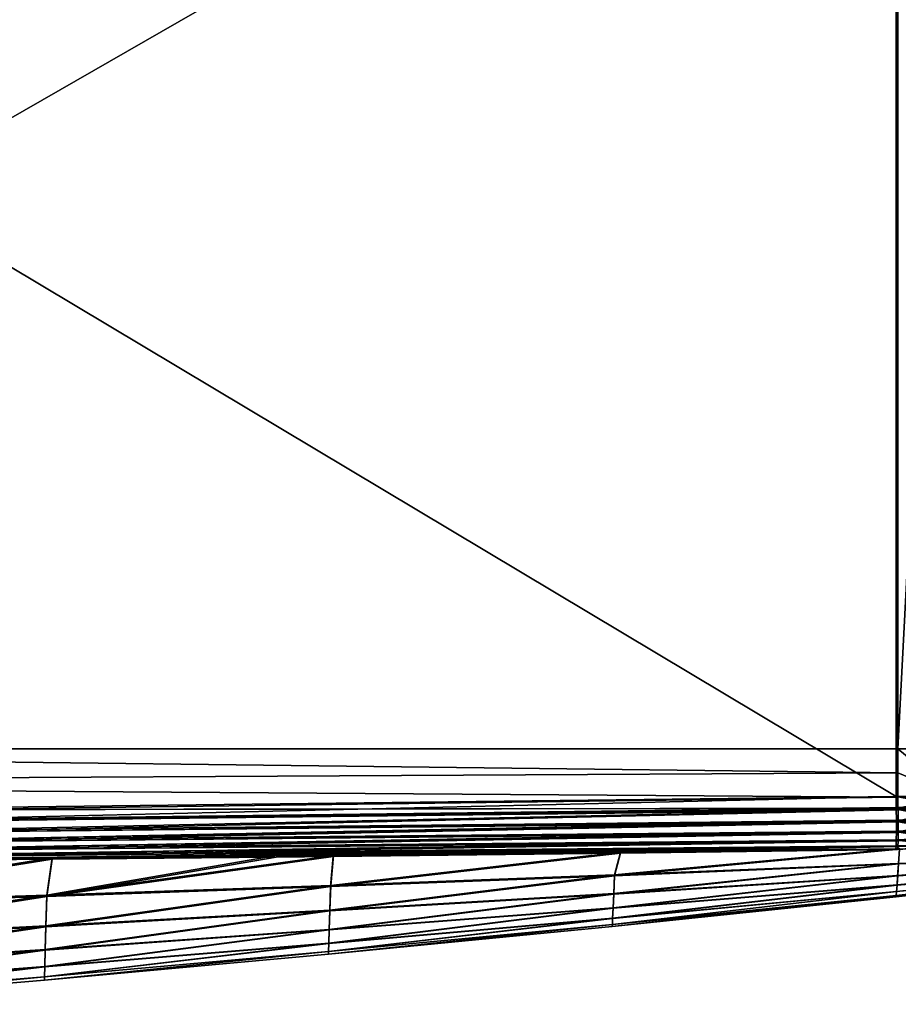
# Model space of a CAD drawing. Header units: metres. Extents: x -109 to 109, y -144 to 54.
# Tile 124 of 150: x 76 to 91, y -25 to -8. Entities that reach past the tile are written whole.
import ezdxf

# ---------------------------------------------------------------- set-up
doc = ezdxf.new("R2010")
doc.units = ezdxf.units.M
doc.layers.add('solid_20062313_XXX', color=7, linetype='CONTINUOUS')

msp = doc.modelspace()

# ---------------------------------------------------------------- linework, layer by layer
at = {"layer": 'solid_20062313_XXX'}
for points in [[(90.577286, -1.110808, -18.054052), (56.597301, -20.625799, -18.782036), (56.597301, -1.129871, -18.782036)], [(90.577286, -1.110808, -18.054052), (90.577286, -20.625799, -18.054052), (56.597301, -20.625799, -18.782036)], [(56.599442, -1.132489, 18.882013), (90.548813, -21.441288, 18.154684), (90.548813, -1.113443, 18.154684)], [(56.599442, -1.132489, 18.882013), (74.252602, -21.637917, 18.503813), (90.548813, -21.441288, 18.154684)], [(91.560341, -1.111136, 18.052238), (90.548813, -1.113443, 18.154684), (91.54821, -21.434198, 18.05444)], [(91.54821, -21.434198, 18.05444), (90.548813, -1.113443, 18.154684), (90.548813, -21.441288, 18.154684)], [(91.590698, -1.108493, -17.951262), (90.577286, -20.625799, -18.054052), (90.577286, -1.110808, -18.054052)], [(91.590698, -1.108493, -17.951262), (91.590912, -20.625799, -17.951223), (90.577286, -20.625799, -18.054052)], [(90.577301, -21.038309, -18.053997), (56.597301, -20.625799, -18.782036), (90.577286, -20.625799, -18.054052)], [(90.577301, -21.038309, -18.053997), (56.597301, -21.218555, -18.781927), (56.597301, -20.625799, -18.782036)], [(91.565964, -21.442739, -17.955532), (90.577301, -21.038309, -18.053997), (90.577286, -20.625799, -18.054052)], [(91.565964, -21.442739, -17.955532), (90.577286, -20.625799, -18.054052), (91.590912, -20.625799, -17.951223)], [(90.577301, -21.038309, -18.053997), (90.577347, -21.450813, -18.053837), (56.597301, -21.218555, -18.781927)], [(91.565964, -21.442739, -17.955532), (90.577347, -21.450813, -18.053837), (90.577301, -21.038309, -18.053997)], [(90.577347, -21.450813, -18.053837), (74.28228, -21.663204, -18.402819), (56.597301, -21.218555, -18.781927)], [(73.576477, -21.841101, 18.496521), (90.548813, -21.441288, 18.154684), (74.252602, -21.637917, 18.503813)], [(90.551208, -21.631548, 18.134283), (90.548813, -21.441288, 18.154684), (73.576477, -21.841101, 18.496521)], [(90.579948, -21.641823, -18.033121), (74.28228, -21.663204, -18.402819), (90.577347, -21.450813, -18.053837)], [(91.549026, -21.631519, 18.032036), (91.54821, -21.434198, 18.05444), (90.548813, -21.441288, 18.154684)], [(91.549026, -21.631519, 18.032036), (90.548813, -21.441288, 18.154684), (90.551208, -21.631548, 18.134283)], [(90.579948, -21.641823, -18.033121), (90.577347, -21.450813, -18.053837), (91.565964, -21.442739, -17.955532)], [(90.579948, -21.641823, -18.033121), (91.565964, -21.442739, -17.955532), (91.566963, -21.640556, -17.932894)], [(90.551491, -21.660372, 18.127542), (90.551208, -21.631548, 18.134283), (73.576477, -21.841101, 18.496521)], [(90.551491, -21.660372, 18.127542), (73.576477, -21.841101, 18.496521), (73.576859, -22.028337, 18.432234)], [(90.552765, -21.84531, 18.058773), (90.551491, -21.660372, 18.127542), (73.576859, -22.028337, 18.432234)], [(73.58989, -21.867231, -18.395714), (73.615005, -21.670086, -18.417109), (90.579948, -21.641823, -18.033121)], [(73.58989, -21.867231, -18.395714), (90.579948, -21.641823, -18.033121), (90.580254, -21.669916, -18.026522)], [(73.58989, -21.867231, -18.395714), (90.580254, -21.669916, -18.026522), (73.590424, -22.054523, -18.331224)], [(73.590424, -22.054523, -18.331224), (90.580254, -21.669916, -18.026522), (90.581734, -21.855383, -17.957359)], [(90.579948, -21.641823, -18.033121), (73.615005, -21.670086, -18.417109), (74.28228, -21.663204, -18.402819)], [(91.535736, -21.844685, 17.956015), (91.549026, -21.631519, 18.032036), (90.551208, -21.631548, 18.134283)], [(91.535736, -21.844685, 17.956015), (90.551208, -21.631548, 18.134283), (90.551491, -21.660372, 18.127542)], [(91.535736, -21.844685, 17.956015), (90.551491, -21.660372, 18.127542), (90.552765, -21.84531, 18.058773)], [(90.580254, -21.669916, -18.026522), (90.579948, -21.641823, -18.033121), (91.566963, -21.640556, -17.932894)], [(90.580254, -21.669916, -18.026522), (91.566963, -21.640556, -17.932894), (90.581734, -21.855383, -17.957359)], [(91.566963, -21.640556, -17.932894), (91.554047, -21.85355, -17.856625), (90.581734, -21.855383, -17.957359)], [(90.552765, -21.84531, 18.058773), (73.576859, -22.028337, 18.432234), (73.576225, -22.196995, 18.328577)], [(90.552849, -21.866274, 18.047888), (90.552765, -21.84531, 18.058773), (73.576225, -22.196995, 18.328577)], [(90.552856, -22.033432, 17.932255), (90.552849, -21.866274, 18.047888), (73.576225, -22.196995, 18.328577)], [(73.58992, -22.223181, -18.227337), (90.581825, -21.875807, -17.94673), (90.582016, -22.043264, -17.830669)], [(73.590424, -22.054523, -18.331224), (90.581825, -21.875807, -17.94673), (73.58992, -22.223181, -18.227337)], [(73.590424, -22.054523, -18.331224), (90.581734, -21.855383, -17.957359), (90.581825, -21.875807, -17.94673)], [(91.513336, -22.031801, 17.830002), (91.535736, -21.844685, 17.956015), (90.552765, -21.84531, 18.058773)], [(91.513336, -22.031801, 17.830002), (90.552765, -21.84531, 18.058773), (90.552849, -21.866274, 18.047888)], [(91.513336, -22.031801, 17.830002), (90.552849, -21.866274, 18.047888), (90.552856, -22.033432, 17.932255)], [(90.581825, -21.875807, -17.94673), (90.581734, -21.855383, -17.957359), (91.554047, -21.85355, -17.856625)], [(90.581825, -21.875807, -17.94673), (91.554047, -21.85355, -17.856625), (90.582016, -22.043264, -17.830669)], [(91.554047, -21.85355, -17.856625), (91.532082, -22.040472, -17.730417), (90.582016, -22.043264, -17.830669)], [(90.552856, -22.033432, 17.932255), (73.576225, -22.196995, 18.328577), (73.5746, -22.338913, 18.190565)], [(90.552803, -22.0466, 17.920515), (90.552856, -22.033432, 17.932255), (73.5746, -22.338913, 18.190565)], [(90.55146, -22.183981, 17.762756), (90.552803, -22.0466, 17.920515), (73.5746, -22.338913, 18.190565)], [(73.588409, -22.365028, -18.089081), (90.58197, -22.056086, -17.819218), (90.58078, -22.193558, -17.661079)], [(73.58992, -22.223181, -18.227337), (90.58197, -22.056086, -17.819218), (73.588409, -22.365028, -18.089081)], [(73.58992, -22.223181, -18.227337), (90.582016, -22.043264, -17.830669), (90.58197, -22.056086, -17.819218)], [(91.483238, -22.181, 17.661987), (90.552803, -22.0466, 17.920515), (90.55146, -22.183981, 17.762756)], [(91.483238, -22.181, 17.661987), (90.552856, -22.033432, 17.932255), (90.552803, -22.0466, 17.920515)], [(91.483238, -22.181, 17.661987), (91.513336, -22.031801, 17.830002), (90.552856, -22.033432, 17.932255)], [(91.532082, -22.040472, -17.730417), (91.502457, -22.18947, -17.562273), (90.58078, -22.193558, -17.661079)], [(90.58197, -22.056086, -17.819218), (91.532082, -22.040472, -17.730417), (90.58078, -22.193558, -17.661079)], [(90.58197, -22.056086, -17.819218), (90.582016, -22.043264, -17.830669), (91.532082, -22.040472, -17.730417)], [(90.55146, -22.183981, 17.762756), (73.5746, -22.338913, 18.190565), (73.572067, -22.447227, 18.024878)], [(90.551353, -22.190504, 17.753088), (90.55146, -22.183981, 17.762756), (73.572067, -22.447227, 18.024878)], [(90.548683, -22.287403, 17.561033), (90.551353, -22.190504, 17.753088), (73.572067, -22.447227, 18.024878)], [(73.58596, -22.473198, -17.923155), (90.580681, -22.199903, -17.651659), (90.578102, -22.296736, -17.459345)], [(73.588409, -22.365028, -18.089081), (90.580681, -22.199903, -17.651659), (73.58596, -22.473198, -17.923155)], [(73.588409, -22.365028, -18.089081), (90.58078, -22.193558, -17.661079), (90.580681, -22.199903, -17.651659)], [(91.447357, -22.282812, 17.462635), (90.551353, -22.190504, 17.753088), (90.548683, -22.287403, 17.561033)], [(91.447357, -22.282812, 17.462635), (90.55146, -22.183981, 17.762756), (90.551353, -22.190504, 17.753088)], [(91.483238, -22.181, 17.661987), (90.55146, -22.183981, 17.762756), (91.447357, -22.282812, 17.462635)], [(91.502457, -22.18947, -17.562273), (91.467049, -22.291101, -17.362852), (90.578102, -22.296736, -17.459345)], [(90.580681, -22.199903, -17.651659), (91.502457, -22.18947, -17.562273), (90.578102, -22.296736, -17.459345)], [(90.580681, -22.199903, -17.651659), (90.58078, -22.193558, -17.661079), (91.502457, -22.18947, -17.562273)], [(90.548683, -22.287403, 17.561033), (73.572067, -22.447227, 18.024878), (73.652626, -22.511553, 17.838284)], [(73.58596, -22.473198, -17.923155), (90.578102, -22.296736, -17.459345), (73.667778, -22.537285, -17.736332)], [(90.548592, -22.289322, 17.555683), (90.548683, -22.287403, 17.561033), (73.652626, -22.511553, 17.838284)], [(90.548592, -22.289322, 17.555683), (73.652626, -22.511553, 17.838284), (76.108238, -22.492348, 17.768751)], [(76.108994, -22.516075, -17.667292), (73.667778, -22.537285, -17.736332), (90.578102, -22.296736, -17.459345)], [(90.548592, -22.289322, 17.555683), (76.108238, -22.492348, 17.768751), (79.908066, -22.458961, 17.659382)], [(90.578102, -22.296736, -17.459345), (79.937599, -22.478933, -17.557243), (76.108994, -22.516075, -17.667292)], [(90.548592, -22.289322, 17.555683), (79.908066, -22.458961, 17.659382), (80.91819, -22.44927, 17.62994)], [(90.578102, -22.296736, -17.459345), (80.91716, -22.468605, -17.528736), (79.937599, -22.478933, -17.557243)], [(80.872177, -22.981394, -14.597803), (85.831894, -22.411188, -17.383259), (85.730186, -22.796537, -14.475764)], [(80.91716, -22.468605, -17.528736), (85.831894, -22.411188, -17.383259), (80.872177, -22.981394, -14.597803)], [(80.872719, -22.965265, 14.698958), (85.730736, -22.784378, 14.576704), (85.831261, -22.396702, 17.484262)], [(80.872719, -22.965265, 14.698958), (85.831261, -22.396702, 17.484262), (80.91819, -22.44927, 17.62994)], [(90.578102, -22.296736, -17.459345), (85.831894, -22.411188, -17.383259), (80.91716, -22.468605, -17.528736)], [(90.548592, -22.289322, 17.555683), (80.91819, -22.44927, 17.62994), (85.831261, -22.396702, 17.484262)], [(85.730186, -22.796537, -14.475764), (90.605865, -22.345388, -17.237621), (90.588387, -22.594336, -14.354429)], [(85.730186, -22.796537, -14.475764), (85.831894, -22.411188, -17.383259), (90.605865, -22.345388, -17.237621)], [(85.730736, -22.784378, 14.576704), (90.606483, -22.335905, 17.338066), (90.544685, -22.336729, 17.340305)], [(85.730736, -22.784378, 14.576704), (90.588936, -22.58659, 14.452729), (90.606483, -22.335905, 17.338066)], [(85.831261, -22.396702, 17.484262), (85.730736, -22.784378, 14.576704), (90.544685, -22.336729, 17.340305)], [(90.548592, -22.289322, 17.555683), (85.831261, -22.396702, 17.484262), (90.544685, -22.336729, 17.340305)], [(90.578102, -22.296736, -17.459345), (90.574165, -22.345854, -17.238678), (85.831894, -22.411188, -17.383259)], [(85.831894, -22.411188, -17.383259), (90.574165, -22.345854, -17.238678), (90.605865, -22.345388, -17.237621)], [(90.548592, -22.289322, 17.555683), (90.544685, -22.336729, 17.340305), (90.606483, -22.335905, 17.338066)], [(90.548592, -22.289322, 17.555683), (90.606483, -22.335905, 17.338066), (90.548683, -22.287403, 17.561033)], [(91.447357, -22.282812, 17.462635), (90.548683, -22.287403, 17.561033), (91.393562, -22.330523, 17.24752)], [(90.548683, -22.287403, 17.561033), (90.606483, -22.335905, 17.338066), (91.393562, -22.330523, 17.24752)], [(91.467049, -22.291101, -17.362852), (90.605865, -22.345388, -17.237621), (90.574165, -22.345854, -17.238678)], [(90.578102, -22.296736, -17.459345), (91.467049, -22.291101, -17.362852), (90.574165, -22.345854, -17.238678)], [(95.412468, -22.378, 14.169769), (90.588936, -22.58659, 14.452729), (90.574524, -22.791803, 11.571963)], [(95.400528, -22.452877, 11.808979), (95.412468, -22.378, 14.169769), (90.574524, -22.791803, 11.571963)], [(76.108994, -22.516075, -17.667292), (76.014313, -23.151188, -14.71195), (71.156631, -23.305576, -14.825978)], [(73.667778, -22.537285, -17.736332), (76.108994, -22.516075, -17.667292), (71.156631, -23.305576, -14.825978)], [(76.108238, -22.492348, 17.768751), (73.652626, -22.511553, 17.838284), (71.157143, -23.282324, 14.92751)], [(76.014847, -23.131353, 14.813346), (76.108238, -22.492348, 17.768751), (71.157143, -23.282324, 14.92751)], [(80.91716, -22.468605, -17.528736), (80.872177, -22.981394, -14.597803), (76.014313, -23.151188, -14.71195)], [(79.937599, -22.478933, -17.557243), (80.91716, -22.468605, -17.528736), (76.014313, -23.151188, -14.71195)], [(76.014313, -23.151188, -14.71195), (76.108994, -22.516075, -17.667292), (79.937599, -22.478933, -17.557243)], [(80.91819, -22.44927, 17.62994), (79.908066, -22.458961, 17.659382), (76.014847, -23.131353, 14.813346)], [(80.872719, -22.965265, 14.698958), (80.91819, -22.44927, 17.62994), (76.014847, -23.131353, 14.813346)], [(79.908066, -22.458961, 17.659382), (76.108238, -22.492348, 17.768751), (76.014847, -23.131353, 14.813346)], [(95.383118, -22.563, -7.049344), (90.555092, -23.069645, -5.712226), (90.562996, -22.956493, -8.592934)], [(95.383118, -22.563, -7.049344), (95.377769, -22.597145, -4.69136), (90.555092, -23.069645, -5.712226)], [(95.383224, -22.56229, 7.090099), (90.563316, -22.951832, 8.691231), (90.555305, -23.066534, 5.810523)], [(95.377838, -22.596672, 4.732008), (95.383224, -22.56229, 7.090099), (90.555305, -23.066534, 5.810523)], [(95.390633, -22.51528, -9.408185), (90.562996, -22.956493, -8.592934), (90.574089, -22.79801, -11.473665)], [(95.390633, -22.51528, -9.408185), (95.383118, -22.563, -7.049344), (90.562996, -22.956493, -8.592934)], [(95.390785, -22.514334, 9.449089), (90.574524, -22.791803, 11.571963), (90.563316, -22.951832, 8.691231)], [(95.383224, -22.56229, 7.090099), (95.390785, -22.514334, 9.449089), (90.563316, -22.951832, 8.691231)], [(95.400337, -22.454063, -11.767883), (90.574089, -22.79801, -11.473665), (90.588387, -22.594336, -14.354429)], [(95.400337, -22.454063, -11.767883), (95.390633, -22.51528, -9.408185), (90.574089, -22.79801, -11.473665)], [(95.390785, -22.514334, 9.449089), (95.400528, -22.452877, 11.808979), (90.574524, -22.791803, 11.571963)], [(85.715912, -23.110439, -11.570354), (90.588387, -22.594336, -14.354429), (90.574089, -22.79801, -11.473665)], [(85.715912, -23.110439, -11.570354), (85.730186, -22.796537, -14.475764), (90.588387, -22.594336, -14.354429)], [(85.716354, -23.100704, 11.67129), (90.574524, -22.791803, 11.571963), (90.588936, -22.58659, 14.452729)], [(85.730736, -22.784378, 14.576704), (85.716354, -23.100704, 11.67129), (90.588936, -22.58659, 14.452729)], [(95.374611, -22.617397, 2.375476), (90.550484, -23.135769, 2.929832), (90.548843, -23.159401, 0.049148)], [(95.373528, -22.624401, 0.020282), (95.374611, -22.617397, 2.375476), (90.548843, -23.159401, 0.049148)], [(95.373528, -22.624401, 0.020282), (90.548843, -23.159401, 0.049148), (90.550377, -23.137329, -2.831535)], [(95.377769, -22.597145, -4.69136), (90.550377, -23.137329, -2.831535), (90.555092, -23.069645, -5.712226)], [(95.377769, -22.597145, -4.69136), (95.374573, -22.617634, -2.334891), (90.550377, -23.137329, -2.831535)], [(95.374573, -22.617634, -2.334891), (95.373528, -22.624401, 0.020282), (90.550377, -23.137329, -2.831535)], [(95.377838, -22.596672, 4.732008), (90.555305, -23.066534, 5.810523), (90.550484, -23.135769, 2.929832)], [(95.374611, -22.617397, 2.375476), (95.377838, -22.596672, 4.732008), (90.550484, -23.135769, 2.929832)], [(80.858017, -23.400341, -11.667786), (85.730186, -22.796537, -14.475764), (85.715912, -23.110439, -11.570354)], [(80.872177, -22.981394, -14.597803), (85.730186, -22.796537, -14.475764), (80.858017, -23.400341, -11.667786)], [(80.858452, -23.387432, 11.768932), (85.716354, -23.100704, 11.67129), (85.730736, -22.784378, 14.576704)], [(80.858452, -23.387432, 11.768932), (85.730736, -22.784378, 14.576704), (80.872719, -22.965265, 14.698958)], [(85.704811, -23.354504, -8.665053), (90.574089, -22.79801, -11.473665), (90.562996, -22.956493, -8.592934)], [(85.704811, -23.354504, -8.665053), (85.715912, -23.110439, -11.570354), (90.574089, -22.79801, -11.473665)], [(85.705147, -23.347197, 8.765986), (90.563316, -22.951832, 8.691231), (90.574524, -22.791803, 11.571963)], [(85.716354, -23.100704, 11.67129), (85.705147, -23.347197, 8.765986), (90.574524, -22.791803, 11.571963)], [(80.872177, -22.981394, -14.597803), (76.000381, -23.669182, -11.758846), (76.014313, -23.151188, -14.71195)], [(80.872177, -22.981394, -14.597803), (80.858017, -23.400341, -11.667786), (76.000381, -23.669182, -11.758846)], [(80.872719, -22.965265, 14.698958), (76.014847, -23.131353, 14.813346), (76.000809, -23.653313, 11.860228)], [(80.858452, -23.387432, 11.768932), (80.872719, -22.965265, 14.698958), (76.000809, -23.653313, 11.860228)], [(85.692177, -23.632679, -2.854672), (90.555092, -23.069645, -5.712226), (90.550377, -23.137329, -2.831535)], [(85.692177, -23.632679, -2.854672), (85.696899, -23.52862, -5.759836), (90.555092, -23.069645, -5.712226)], [(85.692284, -23.630239, 2.955601), (90.550484, -23.135769, 2.929832), (90.555305, -23.066534, 5.810523)], [(85.697121, -23.523745, 5.860766), (85.692284, -23.630239, 2.955601), (90.555305, -23.066534, 5.810523)], [(85.696899, -23.52862, -5.759836), (90.562996, -22.956493, -8.592934), (90.555092, -23.069645, -5.712226)], [(85.696899, -23.52862, -5.759836), (85.704811, -23.354504, -8.665053), (90.562996, -22.956493, -8.592934)], [(85.697121, -23.523745, 5.860766), (90.555305, -23.066534, 5.810523), (90.563316, -22.951832, 8.691231)], [(85.705147, -23.347197, 8.765986), (85.697121, -23.523745, 5.860766), (90.563316, -22.951832, 8.691231)], [(76.014313, -23.151188, -14.71195), (71.143021, -23.916739, -11.849775), (71.156631, -23.305576, -14.825978)], [(76.014313, -23.151188, -14.71195), (76.000381, -23.669182, -11.758846), (71.143021, -23.916739, -11.849775)], [(76.014847, -23.131353, 14.813346), (71.157143, -23.282324, 14.92751), (71.143433, -23.898138, 11.951286)], [(76.000809, -23.653313, 11.860228), (76.014847, -23.131353, 14.813346), (71.143433, -23.898138, 11.951286)], [(80.847, -23.725946, -8.737998), (85.715912, -23.110439, -11.570354), (85.704811, -23.354504, -8.665053)], [(80.858017, -23.400341, -11.667786), (85.715912, -23.110439, -11.570354), (80.847, -23.725946, -8.737998)], [(80.847328, -23.716263, 8.839137), (85.705147, -23.347197, 8.765986), (85.716354, -23.100704, 11.67129)], [(80.847328, -23.716263, 8.839137), (85.716354, -23.100704, 11.67129), (80.858452, -23.387432, 11.768932)], [(85.690636, -23.666576, 0.050464), (90.548843, -23.159401, 0.049148), (90.550484, -23.135769, 2.929832)], [(85.692284, -23.630239, 2.955601), (85.690636, -23.666576, 0.050464), (90.550484, -23.135769, 2.929832)], [(85.690636, -23.666576, 0.050464), (85.692177, -23.632679, -2.854672), (90.548843, -23.159401, 0.049148)], [(85.692177, -23.632679, -2.854672), (90.550377, -23.137329, -2.831535), (90.548843, -23.159401, 0.049148)], [(80.858017, -23.400341, -11.667786), (75.989517, -24.071663, -8.806129), (76.000381, -23.669182, -11.758846)], [(80.858017, -23.400341, -11.667786), (80.847, -23.725946, -8.737998), (75.989517, -24.071663, -8.806129)], [(80.858452, -23.387432, 11.768932), (76.000809, -23.653313, 11.860228), (75.989845, -24.059761, 8.907499)], [(80.847328, -23.716263, 8.839137), (80.858452, -23.387432, 11.768932), (75.989845, -24.059761, 8.907499)], [(80.839127, -23.958147, -5.808382), (85.704811, -23.354504, -8.665053), (85.696899, -23.52862, -5.759836)], [(80.847, -23.725946, -8.737998), (85.704811, -23.354504, -8.665053), (80.839127, -23.958147, -5.808382)], [(80.83934, -23.951687, 5.909516), (85.697121, -23.523745, 5.860766), (85.705147, -23.347197, 8.765986)], [(80.83934, -23.951687, 5.909516), (85.705147, -23.347197, 8.765986), (80.847328, -23.716263, 8.839137)], [(80.834412, -24.09687, -2.87888), (85.696899, -23.52862, -5.759836), (85.692177, -23.632679, -2.854672)], [(80.839127, -23.958147, -5.808382), (85.696899, -23.52862, -5.759836), (80.834412, -24.09687, -2.87888)], [(80.834526, -24.093639, 2.980011), (85.692284, -23.630239, 2.955601), (85.697121, -23.523745, 5.860766)], [(80.834526, -24.093639, 2.980011), (85.697121, -23.523745, 5.860766), (80.83934, -23.951687, 5.909516)], [(76.000381, -23.669182, -11.758846), (71.132401, -24.391523, -8.874147), (71.143021, -23.916739, -11.849775)], [(76.000381, -23.669182, -11.758846), (75.989517, -24.071663, -8.806129), (71.132401, -24.391523, -8.874147)], [(76.000809, -23.653313, 11.860228), (71.143433, -23.898138, 11.951286), (71.132713, -24.377573, 8.97564)], [(75.989845, -24.059761, 8.907499), (76.000809, -23.653313, 11.860228), (71.132713, -24.377573, 8.97564)], [(80.847, -23.725946, -8.737998), (75.98175, -24.358612, -5.853701), (75.989517, -24.071663, -8.806129)], [(80.847, -23.725946, -8.737998), (80.839127, -23.958147, -5.808382), (75.98175, -24.358612, -5.853701)], [(80.847328, -23.716263, 8.839137), (75.989845, -24.059761, 8.907499), (75.981964, -24.350676, 5.955062)], [(80.83934, -23.951687, 5.909516), (80.847328, -23.716263, 8.839137), (75.981964, -24.350676, 5.955062)], [(80.832878, -24.142048, 0.050565), (85.690636, -23.666576, 0.050464), (85.692284, -23.630239, 2.955601)], [(80.832878, -24.142048, 0.050565), (85.692284, -23.630239, 2.955601), (80.834526, -24.093639, 2.980011)], [(80.832878, -24.142048, 0.050565), (85.692177, -23.632679, -2.854672), (85.690636, -23.666576, 0.050464)], [(80.834412, -24.09687, -2.87888), (85.692177, -23.632679, -2.854672), (80.832878, -24.142048, 0.050565)], [(75.989517, -24.071663, -8.806129), (71.124786, -24.729956, -5.898949), (71.132401, -24.391523, -8.874147)], [(75.989517, -24.071663, -8.806129), (75.98175, -24.358612, -5.853701), (71.124786, -24.729956, -5.898949)], [(75.989845, -24.059761, 8.907499), (71.132713, -24.377573, 8.97564), (71.125, -24.720657, 6.00043)], [(75.981964, -24.350676, 5.955062), (75.989845, -24.059761, 8.907499), (71.125, -24.720657, 6.00043)], [(80.834526, -24.093639, 2.980011), (75.977203, -24.526035, 3.00282), (75.975578, -24.585815, 0.050677)], [(80.832878, -24.142048, 0.050565), (80.834526, -24.093639, 2.980011), (75.975578, -24.585815, 0.050677)], [(80.834412, -24.09687, -2.87888), (75.975578, -24.585815, 0.050677), (75.977097, -24.530003, -2.901464)], [(80.834412, -24.09687, -2.87888), (80.832878, -24.142048, 0.050565), (75.975578, -24.585815, 0.050677)], [(80.839127, -23.958147, -5.808382), (75.977097, -24.530003, -2.901464), (75.98175, -24.358612, -5.853701)], [(80.839127, -23.958147, -5.808382), (80.834412, -24.09687, -2.87888), (75.977097, -24.530003, -2.901464)], [(80.83934, -23.951687, 5.909516), (75.981964, -24.350676, 5.955062), (75.977203, -24.526035, 3.00282)], [(80.834526, -24.093639, 2.980011), (80.83934, -23.951687, 5.909516), (75.977203, -24.526035, 3.00282)], [(75.98175, -24.358612, -5.853701), (71.120224, -24.932064, -2.924036), (71.124786, -24.729956, -5.898949)], [(75.98175, -24.358612, -5.853701), (75.977097, -24.530003, -2.901464), (71.120224, -24.932064, -2.924036)], [(75.981964, -24.350676, 5.955062), (71.125, -24.720657, 6.00043), (71.120323, -24.927416, 3.025509)], [(75.977203, -24.526035, 3.00282), (75.981964, -24.350676, 5.955062), (71.120323, -24.927416, 3.025509)], [(75.977203, -24.526035, 3.00282), (71.120323, -24.927416, 3.025509), (71.118729, -24.997879, 0.050736)], [(75.975578, -24.585815, 0.050677), (75.977203, -24.526035, 3.00282), (71.118729, -24.997879, 0.050736)], [(75.977097, -24.530003, -2.901464), (71.118729, -24.997879, 0.050736), (71.120224, -24.932064, -2.924036)], [(75.977097, -24.530003, -2.901464), (75.975578, -24.585815, 0.050677), (71.118729, -24.997879, 0.050736)]]:
    msp.add_3dface(points, dxfattribs=at)

doc.saveas('drawing.dxf')
